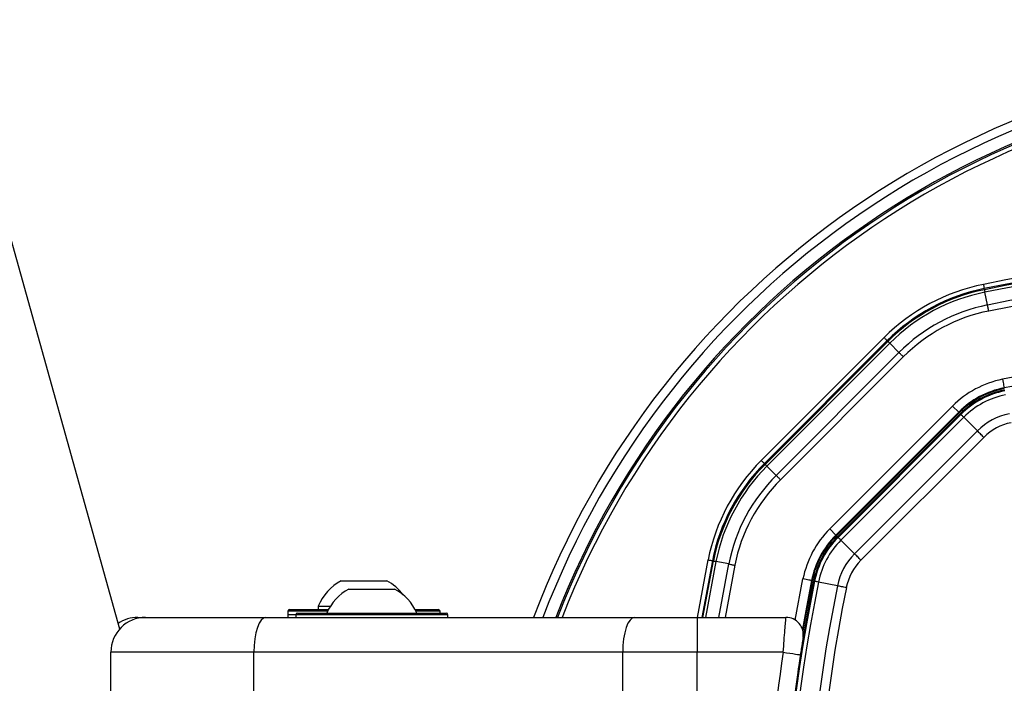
# Paper-space layout '4M DUO In Ground Anchor' of a CAD drawing. Header units: millimetres. Extents: x 20 to 26560, y 40 to 17993.
# Tile 59 of 89: x 8793 to 9020, y 13320 to 13472. Entities that reach past the tile are written whole.
import ezdxf

# ---------------------------------------------------------------- set-up
doc = ezdxf.new("R2010")
doc.units = ezdxf.units.MM
doc.layers.add('COMPONENT_GEOMETRY', color=7, linetype='Continuous')
doc.styles.add('SLDTEXTSTYLE0', font='TXT', dxfattribs={"width": 0.75})
doc.dimstyles.new('SLDDIMSTYLE0', dxfattribs={"dimtxt": 150, "dimasz": 6.604, "dimexe": 0, "dimexo": 0.0625, "dimgap": 37.5, "dimtad": 0, "dimtih": 1, "dimtoh": 1, "dimdec": 0, "dimlfac": 0.5, "dimrnd": 1e-09, "dimzin": 12, "dimdsep": 46, "dimtxsty": 'SLDTEXTSTYLE0', "dimsah": 1, "dimcen": 0.09, "dimadec": 0, "dimazin": 3, "dimtfac": 1, "dimtdec": 0, "dimtofl": 0, "dimtmove": 0, "dimatfit": 3, "dimfxl": 1, "dimfrac": 2, "dimtolj": 1, "dimtzin": 12, "dimarcsym": 0})

# ---------------------------------------------------------------- blocks, each defined once
blk = doc.blocks.new('_D_15')
at = {"layer": 'COMPONENT_GEOMETRY', "color": 7, "ltscale": 2}
for p, q in [((1221.17, 13266.97), (1221.17, 17923.1)), ((16975.75, 13266.97), (16975.75, 17923.1)), ((1221.17, 17916.75), (8876.79, 17916.75)), ((16975.75, 17916.75), (9320.13, 17916.75))]:
    blk.add_line(p, q, dxfattribs=at)
for points in [[(1221.17, 17916.75), (1227.77, 17915.73), (1227.77, 17917.77)], [(16975.75, 17916.75), (16969.15, 17917.77), (16969.15, 17915.73)]]:
    blk.add_solid(points, dxfattribs=at)
at = {"layer": 'COMPONENT_GEOMETRY', "color": 7, "ltscale": 2, "insert": (8876.79, 17991.05), "char_height": 150, "attachment_point": 1, "style": 'SLDTEXTSTYLE0'}
blk.add_mtext('7877', dxfattribs=at)

psp = doc.layouts.new('4M DUO In Ground Anchor')

# ---------------------------------------------------------------- linework, layer by layer
at = {"color": 7, "linetype": 'Continuous', "lineweight": 25, "ltscale": 2}
for p, q in [((8816.15, 13332.22), (8047.56, 16082.34)), ((9014.99, 13410.23), (9014.94, 13410.48)), ((9015.7, 13406.72), (9015.1, 13409.66)), ((8963.67, 13370.98), (8991.92, 13399.23)), ((8992.62, 13398.52), (8964.37, 13370.27)), ((8964.55, 13370.09), (8992.8, 13398.34)), ((8993.21, 13397.93), (8964.96, 13369.68)), ((8992.8, 13398.34), (8992.62, 13398.52)), ((8995.33, 13395.81), (8993.21, 13397.93)), ((8967.09, 13367.56), (8995.33, 13395.81)), ((8996.33, 13394.81), (8968.09, 13366.56)), ((9019.56, 13387.51), (9019.52, 13387.68)), ((8979.4, 13355.24), (9007.65, 13383.49)), ((9009.07, 13382.08), (9007.65, 13383.49)), ((9009.07, 13382.08), (8980.82, 13353.83)), ((9009.19, 13381.95), (8980.94, 13353.7)), ((9009.42, 13381.72), (8981.17, 13353.47)), ((8981.33, 13353.31), (9009.58, 13381.56)), ((9010.23, 13380.92), (8981.98, 13352.67)), ((9009.19, 13381.95), (9009.07, 13382.08)), ((9009.58, 13381.56), (9009.42, 13381.72)), ((9013.37, 13377.77), (9010.23, 13380.92)), ((8985.12, 13349.52), (9013.37, 13377.77)), ((9014.84, 13376.3), (8986.59, 13348.05)), ((8964.55, 13370.09), (8964.37, 13370.27)), ((8967.09, 13367.56), (8964.96, 13369.68)), ((8980.82, 13353.83), (8979.4, 13355.24)), ((8980.94, 13353.7), (8980.82, 13353.83)), ((8981.33, 13353.31), (8981.17, 13353.47)), ((8985.12, 13349.52), (8981.98, 13352.67)), ((8952.42, 13347.95), (8950.01, 13334.93)), ((8952.66, 13347.9), (8952.42, 13347.95)), ((8956.18, 13347.2), (8953.23, 13347.79)), ((8867.03, 13343.33), (8877.53, 13343.33)), ((8975.39, 13343.34), (8975.21, 13343.37)), ((8975.93, 13343.23), (8975.71, 13343.27)), ((8981.18, 13342.17), (8976.82, 13343.05)), ((8868.83, 13341.43), (8876.08, 13341.43)), ((8876.08, 13341.43), (8879.33, 13341.43)), ((8854.78, 13336.33), (8854.78, 13334.93)), ((8855.18, 13336.73), (8855.28, 13336.73)), ((8855.28, 13336.73), (8864.1, 13336.73)), ((8856.98, 13335.93), (8891.18, 13335.93)), ((8856.98, 13335.93), (8891.18, 13335.93)), ((8861.78, 13337.49), (8861.78, 13336.73)), ((8861.78, 13337.49), (8864.55, 13337.49)), ((8884.05, 13336.73), (8889.38, 13336.73)), ((8889.78, 13335.93), (8889.78, 13336.33)), ((8820.28, 13334.93), (8822.08, 13334.93)), ((8822.08, 13334.93), (8849.71, 13334.93)), ((8849.71, 13334.93), (8934.53, 13334.93)), ((8854.78, 13335.53), (8854.78, 13334.93)), ((8856.58, 13335.53), (8856.58, 13334.93)), ((8856.58, 13335.53), (8856.58, 13334.93)), ((8891.58, 13334.93), (8891.58, 13335.53)), ((8891.58, 13334.93), (8891.58, 13335.53)), ((8934.53, 13334.93), (8948.89, 13334.93)), ((8948.89, 13334.93), (8948.89, 13326.93)), ((8948.89, 13334.93), (8969.34, 13334.93)), ((8846.98, 13326.93), (8814.08, 13326.93)), ((8814.08, 13316.93), (8814.08, 13326.93)), ((8931.79, 13326.93), (8846.98, 13326.93)), ((8846.98, 13316.93), (8846.98, 13326.93)), ((8948.89, 13326.93), (8931.79, 13326.93)), ((8931.79, 13316.93), (8931.79, 13326.93)), ((8968.71, 13326.93), (8948.89, 13326.93)), ((8948.89, 13316.49), (8948.89, 13326.93)), ((8972.66, 13326.33), (8972.08, 13322.41))]:
    psp.add_line(p, q, dxfattribs=at)
at = {"color": 8, "linetype": 'Continuous', "lineweight": 25, "ltscale": 2}
for p, q in [((8949, 13334.93), (8951.44, 13348.15)), ((8950.26, 13334.93), (8952.66, 13347.9)), ((8953.23, 13347.79), (8950.85, 13334.93)), ((8953.9, 13334.93), (8956.18, 13347.2)), ((8957.56, 13346.92), (8955.33, 13334.93)), ((8971.47, 13334.32), (8973.25, 13343.76)), ((8854.88, 13336.33), (8854.78, 13336.33)), ((8863.9, 13336.33), (8854.88, 13336.33)), ((8889.78, 13336.33), (8884.25, 13336.33)), ((8856.58, 13335.53), (8854.78, 13335.53)), ((8891.58, 13335.53), (8856.58, 13335.53))]:
    psp.add_line(p, q, dxfattribs=at)
at = {"color": 7, "linetype": 'Continuous', "lineweight": 25, "ltscale": 2, "flags": 128}
for points in [[(9014.74, 13411.46), (9014.78, 13411.27), (9014.82, 13411.09), (9014.85, 13410.92), (9014.88, 13410.78), (9014.9, 13410.65), (9014.92, 13410.56), (9014.93, 13410.5), (9014.94, 13410.48)], [(9014.99, 13410.23), (9014.99, 13410.22), (9015, 13410.19), (9015.01, 13410.14), (9015.02, 13410.07), (9015.04, 13409.99), (9015.06, 13409.89), (9015.08, 13409.78), (9015.1, 13409.66)], [(9015.97, 13405.33), (9015.94, 13405.52), (9015.9, 13405.71), (9015.86, 13405.9), (9015.82, 13406.08), (9015.79, 13406.26), (9015.76, 13406.42), (9015.72, 13406.57), (9015.7, 13406.72)], [(8991.92, 13399.23), (8992.05, 13399.09), (8992.18, 13398.96), (8992.3, 13398.84), (8992.41, 13398.73), (8992.5, 13398.65), (8992.56, 13398.58), (8992.61, 13398.54), (8992.62, 13398.52)], [(8992.8, 13398.34), (8992.81, 13398.33), (8992.83, 13398.31), (8992.87, 13398.27), (8992.92, 13398.23), (8992.97, 13398.17), (8993.04, 13398.1), (8993.12, 13398.02), (8993.21, 13397.93)], [(8996.33, 13394.81), (8996.2, 13394.95), (8996.06, 13395.08), (8995.92, 13395.22), (8995.79, 13395.35), (8995.67, 13395.47), (8995.55, 13395.59), (8995.44, 13395.7), (8995.33, 13395.81)], [(9019.13, 13389.64), (9019.2, 13389.26), (9019.28, 13388.9), (9019.35, 13388.56), (9019.41, 13388.26), (9019.45, 13388.02), (9019.49, 13387.84), (9019.51, 13387.72), (9019.52, 13387.68)], [(9009.58, 13381.56), (9009.59, 13381.55), (9009.63, 13381.51), (9009.68, 13381.46), (9009.75, 13381.39), (9009.85, 13381.29), (9009.96, 13381.18), (9010.08, 13381.06), (9010.23, 13380.92)], [(9014.84, 13376.3), (9014.64, 13376.5), (9014.44, 13376.7), (9014.24, 13376.9), (9014.05, 13377.09), (9013.86, 13377.28), (9013.69, 13377.45), (9013.52, 13377.62), (9013.37, 13377.77)], [(8963.67, 13370.98), (8963.8, 13370.84), (8963.93, 13370.71), (8964.05, 13370.59), (8964.16, 13370.48), (8964.25, 13370.4), (8964.31, 13370.33), (8964.36, 13370.29), (8964.37, 13370.27)], [(8964.55, 13370.09), (8964.56, 13370.08), (8964.58, 13370.06), (8964.62, 13370.02), (8964.67, 13369.98), (8964.72, 13369.92), (8964.79, 13369.85), (8964.87, 13369.77), (8964.96, 13369.68)], [(8967.09, 13367.56), (8967.19, 13367.46), (8967.3, 13367.34), (8967.42, 13367.22), (8967.54, 13367.1), (8967.67, 13366.97), (8967.81, 13366.83), (8967.95, 13366.7), (8968.09, 13366.56)], [(8981.33, 13353.31), (8981.34, 13353.3), (8981.38, 13353.27), (8981.43, 13353.21), (8981.51, 13353.14), (8981.6, 13353.05), (8981.71, 13352.94), (8981.83, 13352.81), (8981.98, 13352.67)], [(8986.59, 13348.05), (8986.39, 13348.25), (8986.19, 13348.45), (8985.99, 13348.65), (8985.8, 13348.84), (8985.62, 13349.03), (8985.44, 13349.2), (8985.27, 13349.37), (8985.12, 13349.52)], [(8951.44, 13348.15), (8951.62, 13348.11), (8951.8, 13348.08), (8951.97, 13348.04), (8952.12, 13348.01), (8952.24, 13347.99), (8952.33, 13347.97), (8952.39, 13347.96), (8952.42, 13347.95)], [(8952.66, 13347.9), (8952.67, 13347.9), (8952.71, 13347.89), (8952.76, 13347.88), (8952.82, 13347.87), (8952.9, 13347.86), (8953, 13347.84), (8953.11, 13347.81), (8953.23, 13347.79)], [(8956.18, 13347.2), (8956.32, 13347.17), (8956.47, 13347.14), (8956.64, 13347.1), (8956.81, 13347.07), (8956.99, 13347.03), (8957.18, 13347), (8957.37, 13346.96), (8957.56, 13346.92)], [(8975.21, 13343.37), (8973.89, 13336.45), (8973.13, 13332.21)], [(8975.39, 13343.34), (8974.07, 13336.48), (8973.24, 13331.81)], [(8975.21, 13343.37), (8975.17, 13343.38), (8975.06, 13343.4), (8974.87, 13343.44), (8974.63, 13343.49), (8974.33, 13343.55), (8974, 13343.61), (8973.63, 13343.69), (8973.25, 13343.76)], [(8976.82, 13343.05), (8976.63, 13343.09), (8976.45, 13343.12), (8976.3, 13343.15), (8976.17, 13343.18), (8976.07, 13343.2), (8975.99, 13343.21), (8975.94, 13343.22), (8975.93, 13343.23)], [(8983.23, 13341.76), (8982.94, 13341.82), (8982.66, 13341.87), (8982.39, 13341.93), (8982.12, 13341.98), (8981.87, 13342.03), (8981.62, 13342.08), (8981.39, 13342.13), (8981.18, 13342.17)], [(8849.71, 13334.93), (8849.18, 13334.78), (8848.67, 13334.32), (8848.19, 13333.58), (8847.78, 13332.59), (8847.44, 13331.38), (8847.19, 13329.99), (8847.03, 13328.49), (8846.98, 13326.93)], [(8934.53, 13334.93), (8934, 13334.78), (8933.48, 13334.32), (8933.01, 13333.58), (8932.59, 13332.59), (8932.25, 13331.38), (8932, 13329.99), (8931.85, 13328.49), (8931.79, 13326.93)], [(8968.71, 13326.93), (8969.48, 13326.81), (8970.22, 13326.7), (8970.91, 13326.6), (8971.51, 13326.5), (8972, 13326.43), (8972.36, 13326.37), (8972.59, 13326.34), (8972.66, 13326.33)]]:
    psp.add_lwpolyline(points, dxfattribs=at)
at = {"color": 7, "linetype": 'Continuous', "lineweight": 25, "ltscale": 4}
for centre, radius, start, end in [((9098.46, 13264.43), 200, 20.6403, 159.3597), ((9098.46, 13264.43), 198, 20.8585, 159.1415), ((9098.46, 13264.43), 195.21, 21.1709, 158.8291), ((9098.46, 12995.03), 424.76, 78.6328, 101.3672), ((9098.46, 12995.03), 423.76, 78.6328, 101.3672), ((9098.46, 12995.03), 423.51, 78.6328, 101.3672), ((9098.46, 12995.03), 422.92, 78.6328, 101.3672), ((9098.46, 12995.03), 419.92, 78.6328, 101.3672), ((9098.46, 12995.03), 418.51, 78.6328, 101.3672), ((9023.56, 13367.58), 44.76, 101.3672, 135), ((9023.56, 13367.58), 43.76, 101.3672, 135), ((9023.56, 13367.58), 43.51, 101.3672, 135), ((9023.56, 13367.58), 42.92, 101.3672, 135), ((9023.56, 13367.58), 39.92, 101.3672, 135), ((9023.56, 13367.58), 38.51, 101.3672, 135), ((9098.46, 12995.03), 402.5, 78.6328, 101.3672), ((9098.46, 12995.03), 400.5, 93.3052, 101.3672), ((9023.56, 13367.58), 22.5, 101.3672, 135), ((9023.56, 13367.58), 20.5, 101.3672, 135), ((9023.56, 13367.58), 20.33, 101.3672, 135), ((9023.56, 13367.58), 20, 101.3672, 135), ((9023.56, 13367.58), 19.78, 101.3672, 135), ((9023.56, 13367.58), 18.86, 101.3672, 135), ((9023.56, 13367.58), 14.42, 101.3672, 135), ((9023.56, 13367.58), 12.33, 101.3672, 135), ((8995.31, 13339.33), 44.76, 135, 168.6328), ((8995.31, 13339.33), 43.76, 135, 168.6328), ((8995.31, 13339.33), 43.51, 135, 168.6328), ((8995.31, 13339.33), 42.92, 135, 168.6328), ((8995.31, 13339.33), 39.92, 135, 168.6328), ((8995.31, 13339.33), 38.51, 135, 168.6328), ((8995.31, 13339.33), 22.5, 135, 168.6328), ((8995.31, 13339.33), 20.5, 135, 168.6328), ((8995.31, 13339.33), 20.33, 135, 168.6328), ((8995.31, 13339.33), 20, 135, 168.6328), ((8995.31, 13339.33), 19.78, 135, 168.6328), ((8995.31, 13339.33), 18.86, 135, 168.6328), ((8995.31, 13339.33), 14.42, 135, 168.6328), ((8995.31, 13339.33), 12.33, 135, 168.6328), ((8872.28, 13333.33), 11.29, 117.7009, 158.3898), ((8872.28, 13333.33), 11.29, 36.798, 62.2991), ((9367.86, 13264.43), 400, 168.6328, 178.6615), ((9367.86, 13264.43), 399.78, 168.6328, 191.3672), ((9367.86, 13264.43), 400, 168.6328, 175.8526), ((9367.86, 13264.43), 398.86, 168.6328, 191.3672), ((8874.08, 13331.43), 11.29, 117.7009, 156.5221), ((8874.08, 13331.43), 11.29, 23.4779, 62.2991), ((9367.86, 13264.43), 394.42, 168.6328, 191.3672), ((9367.86, 13264.43), 392.33, 168.6328, 191.3672), ((8855.18, 13336.33), 0.4, 90, 180), ((8856.98, 13335.53), 0.4, 90, 180), ((8889.38, 13336.33), 0.4, 0, 90), ((8891.18, 13335.53), 0.4, 0, 90), ((8822.08, 13326.93), 8, 90, 180), ((8820.28, 13326.93), 8, 90, 124.6032), ((8969.34, 13330.93), 4, 350.7221, 90), ((9368.06, 13265.8), 404, 171.2964, 177.0724)]:
    psp.add_arc(centre, radius, start, end, dxfattribs=at)
at = {"color": 8, "linetype": 'Continuous', "lineweight": 25, "ltscale": 4}
for radius, start, end in [(194.87, 21.2097, 158.7903), (193.87, 21.3244, 158.6756)]:
    psp.add_arc((9098.46, 13264.43), radius, start, end, dxfattribs=at)
at = {"color": 7, "linetype": 'Continuous', "lineweight": 25, "ltscale": 2}
for points, knots in [([(8968.71, 13326.93), (8968.78, 13327.84), (8968.92, 13329.66), (8969.11, 13332.08), (8969.26, 13333.88), (8969.33, 13334.81), (8969.34, 13334.9), (8969.34, 13334.93)], [0, 0, 0, 0, 0.217102, 0.434578, 0.651617, 0.866742, 1, 1, 1, 1]), ([(8973.29, 13330.29), (8973.29, 13330.27), (8973.28, 13330.23), (8973.21, 13329.77), (8973.06, 13328.87), (8972.87, 13327.68), (8972.73, 13326.78), (8972.66, 13326.33)], [0, 0, 0, 0, 0.133328, 0.348529, 0.565613, 0.783043, 1, 1, 1, 1])]:
    psp.add_open_spline(points, degree=3, knots=knots, dxfattribs=at)

# ---------------------------------------------------------------- dimensions: what is measured, and where the dimension line sits
at = {"layer": 'COMPONENT_GEOMETRY', "color": 7, "ltscale": 2}
dim = psp.add_linear_dim(base=(16975.75, 17916.75), p1=(1221.17, 13264.43), p2=(16975.75, 13264.43), angle=0, dimstyle='SLDDIMSTYLE0', dxfattribs=at)
dim.commit()
dim.dimension.update_dxf_attribs({"geometry": '_D_15', "text_midpoint": (9098.46, 17916.75), "dimtype": 160})

doc.saveas('drawing.dxf')
